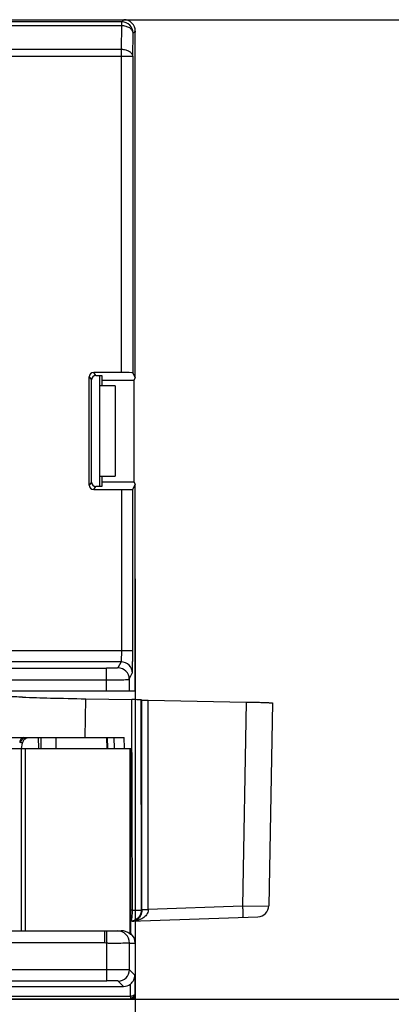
# Model space of a CAD drawing. Header units: millimetres. Extents: x 0 to 210, y 0 to 297.
# Tile 12 of 38: x 130.87 to 137.43, y 97.4 to 114.79. Entities that reach past the tile are written whole.
import ezdxf
from ezdxf.enums import TextEntityAlignment as Align

# ---------------------------------------------------------------- set-up
doc = ezdxf.new("R2010")
doc.units = ezdxf.units.MM
doc.header["$LTSCALE"] = 19.36
doc.layers.get('0').update_dxf_attribs({"linetype": 'CONTINUOUS'})
doc.layers.add('Z_DIM_2D', color=7, linetype='CONTINUOUS')
doc.styles.add('TEXTSTYLE_3', font='arial.ttf')
doc.dimstyles.new('DIMSTYLE_2', dxfattribs={"dimtxt": 2.1, "dimasz": 3.5, "dimexe": 1.5, "dimexo": 0, "dimgap": 0.525, "dimtad": 1, "dimdec": 1, "dimlfac": 2.5, "dimdsep": 46, "dimtxsty": 'TEXTSTYLE_3', "dimblk": '_FILLED', "dimblk1": '_FILLED', "dimblk2": '_FILLED', "dimcen": 0.09, "dimclrt": 5, "dimazin": 2, "dimtp": 0.3, "dimtm": 0.3, "dimtfac": 1, "dimtdec": 1, "dimtofl": 0, "dimtmove": 0, "dimatfit": 3, "dimldrblk": '_FILLED', "dimfxl": 0, "dimtolj": 1, "dimarcsym": 0})
doc.dimstyles.new('DIMSTYLE_3', dxfattribs={"dimtxt": 2.1, "dimasz": 3.5, "dimexe": 1.5, "dimexo": 0, "dimgap": 0.525, "dimtad": 1, "dimlfac": 2.5, "dimdsep": 46, "dimtxsty": 'TEXTSTYLE_3', "dimblk": '_FILLED', "dimblk1": '_FILLED', "dimblk2": '_FILLED', "dimcen": 0.09, "dimclrt": 5, "dimazin": 2, "dimtp": 0.5, "dimtm": 0.5, "dimtfac": 1, "dimtofl": 0, "dimtmove": 0, "dimatfit": 3, "dimldrblk": '_FILLED', "dimfxl": 0, "dimtolj": 1, "dimarcsym": 0})

# ---------------------------------------------------------------- blocks, each defined once
blk = doc.blocks.new('*D3')
at = {"layer": 'Z_DIM_2D', "color": 2, "linetype": 'Continuous', "transparency": 16777216}
for p, q in [((132.71, 114.794), (146.119, 114.794)), ((144.619, 114.794), (144.619, 106.14)), ((144.619, 97.486), (144.619, 106.14)), ((132.83, 97.486), (146.119, 97.486))]:
    blk.add_line(p, q, dxfattribs=at)
at = {"layer": 'Z_DIM_2D', "color": 5, "linetype": 'Continuous', "transparency": 16777216, "style": 'TEXTSTYLE_3'}
blk.add_text('43.3', height=2.1, rotation=90, dxfattribs=at).set_placement((144.094, 106.14), align=Align.CENTER)
blk = doc.blocks.new('_FILLED')
at = {"color": 0, "linetype": 'ByBlock'}
blk.add_solid([(0, 0), (-1, 0.125), (-1, -0.125)], dxfattribs=at)
blk = doc.blocks.new('_NONE')
blk = doc.blocks.new('*D4')
at = {"layer": 'Z_DIM_2D', "color": 2, "linetype": 'Continuous', "transparency": 16777216}
for p, q in [((132.91, 104.913), (132.91, 89.951)), ((40.576, 97.907), (40.576, 89.951)), ((40.576, 91.451), (86.743, 91.451)), ((132.91, 91.451), (86.743, 91.451))]:
    blk.add_line(p, q, dxfattribs=at)
at = {"layer": 'Z_DIM_2D', "color": 5, "linetype": 'Continuous', "transparency": 16777216, "style": 'TEXTSTYLE_3'}
blk.add_text('230', height=2.1, dxfattribs=at).set_placement((86.743, 91.976), align=Align.CENTER)

msp = doc.modelspace()

# ---------------------------------------------------------------- linework, layer by layer
at = {"color": 7, "linetype": 'Continuous'}
for p, q in [((121.6923, 114.7944), (132.71, 114.7944)), ((132.8718, 114.5562), (132.91, 114.5934)), ((132.91, 114.5934), (132.91, 114.5763)), ((132.91, 108.4654), (132.91, 114.5763)), ((132.0974, 106.5695), (132.0974, 108.4817)), ((132.1378, 106.6233), (132.1378, 108.4279)), ((132.6656, 108.5611), (132.1768, 108.5611)), ((132.2172, 108.5073), (132.3184, 108.5073)), ((132.2784, 108.5073), (132.2784, 106.5439)), ((132.3184, 108.5073), (132.3184, 108.3257)), ((132.3184, 108.4256), (132.8897, 108.4256)), ((132.8656, 108.5542), (132.9098, 108.4654)), ((132.8897, 108.4256), (132.9096, 108.4654)), ((132.8897, 106.6256), (132.8897, 108.4256)), ((132.5584, 108.3257), (132.2784, 108.3257)), ((132.5584, 108.3257), (132.5584, 106.7257)), ((132.2784, 106.7257), (132.5584, 106.7257)), ((132.3184, 106.7257), (132.3184, 106.5439)), ((132.1768, 106.4901), (132.6656, 106.4901)), ((132.3184, 106.5439), (132.2172, 106.5439)), ((132.3184, 106.6256), (132.8897, 106.6256)), ((132.9098, 106.5858), (132.8656, 106.497)), ((132.9096, 106.5858), (132.8897, 106.6256)), ((132.91, 102.9343), (132.9096, 106.5858)), ((128.4209, 102.9342), (132.91, 102.9342)), ((132.036, 102.7945), (132.8529, 102.7803)), ((132.8591, 99.0604), (132.8529, 102.7803)), ((133.0258, 102.7721), (133.0129, 102.7749)), ((133.1411, 102.7682), (134.8688, 102.737)), ((135.3319, 102.7205), (135.2694, 99.1375)), ((130.6318, 102.1084), (132.7167, 102.1084)), ((130.9031, 101.9183), (130.918, 102.0078)), ((131.1974, 102.1083), (131.1996, 101.9183)), ((128.4208, 101.9183), (132.83, 101.9183)), ((132.83, 98.6289), (132.83, 101.9183)), ((132.83, 98.8627), (135.0764, 98.9412)), ((130.0049, 98.6943), (132.6592, 98.6943)), ((132.91, 98.4783), (132.91, 97.5657)), ((132.4086, 98.0032), (93.3451, 98.0026)), ((129.669, 97.7126), (132.703, 97.7126)), ((129.469, 97.4857), (132.83, 97.4857))]:
    msp.add_line(p, q, dxfattribs=at)
at = {"color": 9, "linetype": 'Continuous'}
for p, q in [((132.6718, 114.7562), (127.8841, 114.7562)), ((132.6718, 114.6864), (127.8847, 114.6864)), ((132.6656, 114.2724), (132.6718, 114.6864)), ((132.71, 114.7944), (132.6718, 114.7562)), ((132.6718, 114.6864), (132.6718, 114.7562)), ((132.8656, 114.1423), (132.8718, 114.5562)), ((132.8656, 114.1423), (127.8734, 114.1423)), ((127.8754, 114.2724), (132.6656, 114.2724)), ((132.6656, 108.5611), (132.6656, 114.2724)), ((132.8656, 114.1423), (132.8656, 108.5542)), ((132.0974, 108.4817), (132.1378, 108.4279)), ((132.2172, 108.5073), (132.1768, 108.5611)), ((132.1378, 106.6233), (132.0974, 106.5695)), ((132.1768, 106.4901), (132.2172, 106.5439)), ((132.6656, 106.4901), (132.6656, 103.6474)), ((132.8656, 103.6473), (132.8656, 106.497)), ((128.4825, 103.6474), (132.8656, 103.6474)), ((132.6589, 103.4475), (128.4791, 103.4475)), ((132.6589, 103.4475), (132.6054, 103.3404)), ((126.0482, 103.3336), (132.4054, 103.3336)), ((132.4055, 102.9342), (132.4054, 103.3336)), ((132.8053, 103.1406), (132.8588, 103.2476)), ((126.0529, 103.1265), (132.4054, 103.1265)), ((132.8053, 103.1406), (132.8055, 102.9342)), ((132.0237, 102.1084), (132.036, 102.7945)), ((133.0185, 99.0625), (133.0129, 102.7749)), ((133.0258, 99.0735), (133.0258, 102.7721)), ((133.1411, 99.0735), (133.1411, 102.7682)), ((134.8688, 102.737), (134.8059, 99.1316)), ((131.2515, 101.9183), (131.2494, 102.1084)), ((131.5067, 102.1083), (131.5064, 101.9183)), ((132.416, 101.9183), (132.4094, 102.1083)), ((132.4126, 102.1083), (132.4192, 101.9183)), ((132.5327, 102.1083), (132.5384, 101.9179)), ((132.7223, 101.9229), (132.7167, 102.1084)), ((130.8982, 101.9183), (130.8982, 98.6943)), ((130.9669, 101.9183), (130.9669, 98.6943)), ((132.814, 101.9183), (132.814, 98.6408)), ((132.8591, 99.0604), (132.83, 99.0593)), ((133.0258, 99.0626), (133.0185, 99.0625)), ((133.0258, 99.0735), (133.1411, 99.0735)), ((134.8059, 99.1316), (133.1411, 99.0735)), ((134.8059, 99.1316), (135.2694, 99.1375)), ((132.3758, 98.487), (132.3758, 98.6942)), ((130.0472, 98.487), (132.3758, 98.487)), ((132.4086, 97.8105), (132.4084, 98.4787)), ((132.8083, 98.4783), (132.91, 98.4783)), ((132.8086, 98.007), (132.8083, 98.4783)), ((132.9044, 97.9112), (132.8086, 98.007)), ((93.3451, 97.8105), (132.4087, 97.8105)), ((132.6086, 97.8071), (132.703, 97.7126)), ((132.9044, 97.9112), (132.9044, 97.5713)), ((132.8244, 97.532), (132.8244, 97.7537)), ((132.8244, 97.532), (129.669, 97.532)), ((129.669, 97.492), (132.8237, 97.492)), ((132.8237, 97.492), (132.8266, 97.492)), ((132.824, 97.5039), (132.8238, 97.4924)), ((132.8244, 97.532), (132.824, 97.5039)), ((132.83, 97.4857), (132.8292, 97.4865)), ((132.8608, 97.5129), (132.8683, 97.5166))]:
    msp.add_line(p, q, dxfattribs=at)
at = {"color": 7, "linetype": 'Continuous'}
for points in [[(130.9181, 102.0078), (130.9189, 102.0123), (130.9227, 102.0265), (130.9284, 102.0405), (130.936, 102.054), (130.9455, 102.0666), (130.9569, 102.0782), (130.9701, 102.0884)], [(130.9701, 102.0884), (130.9849, 102.0967), (131.0011, 102.1031)]]:
    msp.add_lwpolyline(points, dxfattribs=at)
at = {"color": 9, "linetype": 'Continuous'}
for centre, radius, start, end in [((132.6717, 114.5561), 0.2001, 0.0275, 89.97251), ((132.6588, 103.2474), 0.2001, 0.05546, 89.97098), ((132.6053, 103.1404), 0.2001, 0.05546, 89.97097), ((136.6568, 99.0735), 3.6311, 180.00007, 180.17191), ((134.3826, 99.0475), 1.2418, 178.80332, 179.11749), ((132.8435, 99.2831), 0.4197, 271.99737, 275.91123), ((132.5923, 98.4783), 0.216, 0.00017, 89.99533), ((132.6085, 98.0071), 0.2, 270.02045, 359.97894)]:
    msp.add_arc(centre, radius, start, end, dxfattribs=at)
at = {"color": 7, "linetype": 'Continuous'}
for centre, radius, start, end in [((132.7102, 114.5947), 0.1997, 359.63866, 89.98498), ((135.0694, 99.141), 0.2, 272.00063, 359), ((132.6589, 98.4422), 0.2521, 52.00928, 89.93094), ((132.6942, 98.4783), 0.2158, 359.98277, 50.95237), ((132.8241, 97.5728), 0.0809, 271.73275, 278.14837), ((132.83, 97.5657), 0.08, 303.74557, 0.0045)]:
    msp.add_arc(centre, radius, start, end, dxfattribs=at)
for centre, major_axis, ratio, start_param, end_param in [((132.1769, 108.4816), (-0.0477, 0.0636), 0.9990488, -0.6429591, 0.9269237), ((132.2172, 108.4278), (0.0477, -0.0636), 0.9990488, 2.4986336, 4.0685164), ((132.6656, 108.5541), (0.2, 0), 0.0349208, 0.0174533, 1.5707963), ((132.1769, 106.5696), (0.0477, 0.0636), 0.9990488, -4.0685164, -2.4986336), ((132.2172, 106.6234), (0.0477, 0.0636), 0.9990488, -4.0685164, -2.4986336), ((132.6656, 106.4971), (0.2, 0), 0.0349208, -1.5707963, -0.0174533), ((133.1453, 102.7702), (0.12, -0.0021), 0.0174497, -3.0540215, -1.6053982), ((132.703, 97.9127), (-0.1415, 0.1415), 0.9996955, -3.9268385, -3.2748869)]:
    msp.add_ellipse(centre, major_axis=major_axis, ratio=ratio, start_param=start_param, end_param=end_param, dxfattribs=at)
at = {"color": 9, "linetype": 'Continuous'}
for points, knots in [([(132.8718, 114.5562), (132.8714, 114.5735), (132.8581, 114.611), (132.8113, 114.6526), (132.7466, 114.6797), (132.6974, 114.6862), (132.6718, 114.6864)], [0, 0, 0, 0, 0.2001133, 0.4331741, 0.7047313, 1, 1, 1, 1]), ([(132.6656, 114.2724), (132.6912, 114.2722), (132.7404, 114.2657), (132.8051, 114.2387), (132.8519, 114.1971), (132.8652, 114.1596), (132.8656, 114.1423)], [0, 0, 0, 0, 0.2952014, 0.5667764, 0.7998709, 1, 1, 1, 1]), ([(132.6656, 103.6474), (132.6656, 103.6224), (132.6654, 103.5861), (132.6646, 103.5398), (132.6638, 103.5101), (132.6627, 103.4856), (132.662, 103.4666), (132.6602, 103.4552), (132.6601, 103.4487), (132.6589, 103.4475)], [0, 0, 0, 0, 0.3737503, 0.5441314, 0.6943869, 0.8188181, 0.9130503, 0.9742275, 1, 1, 1, 1]), ([(132.8588, 103.2476), (132.8603, 103.2506), (132.8598, 103.2627), (132.8621, 103.2862), (132.8626, 103.3237), (132.8638, 103.3728), (132.8645, 103.4322), (132.8654, 103.5248), (132.8656, 103.5975), (132.8656, 103.6473)], [0, 0, 0, 0, 0.0251417, 0.0861331, 0.1803357, 0.3048317, 0.4552231, 0.6257903, 1, 1, 1, 1]), ([(132.6054, 103.3404), (132.6051, 103.34), (132.6031, 103.3396), (132.6, 103.3389), (132.5945, 103.3384), (132.5839, 103.3375), (132.5667, 103.3365), (132.542, 103.3355), (132.5124, 103.3347), (132.4664, 103.3338), (132.4303, 103.3336), (132.4054, 103.3336)], [0, 0, 0, 0, 0.0077787, 0.0253513, 0.0524342, 0.088478, 0.1850739, 0.3103144, 0.4593204, 0.6272007, 1, 1, 1, 1]), ([(132.4054, 103.1265), (132.4311, 103.1265), (132.4816, 103.1266), (132.555, 103.1274), (132.6227, 103.1287), (132.6823, 103.1304), (132.7314, 103.1324), (132.7651, 103.1344), (132.7852, 103.1363), (132.7955, 103.1375), (132.8014, 103.1388), (132.8049, 103.1397), (132.8053, 103.1406)], [0, 0, 0, 0, 0.1925908, 0.377954, 0.5491323, 0.6997044, 0.8240337, 0.9174867, 0.951511, 0.9766542, 0.992741, 1, 1, 1, 1]), ([(130.9364, 102.1084), (130.929, 102.1084), (130.9121, 102.1032), (130.892, 102.0829), (130.8773, 102.0538), (130.8718, 102.0312), (130.8699, 102.0194)], [0, 0, 0, 0, 0.1875521, 0.4198188, 0.6994719, 1, 1, 1, 1]), ([(130.8889, 102.019), (130.8874, 102.0191), (130.8811, 102.0193), (130.8748, 102.0193), (130.8699, 102.0194)], [0, 0, 0, 0, 0.2300966, 1, 1, 1, 1]), ([(130.8889, 102.019), (130.8929, 102.0398), (130.9079, 102.0778), (130.9424, 102.1028), (130.96, 102.1068)], [0, 0, 0, 0, 0.541122, 1, 1, 1, 1]), ([(130.9181, 102.0078), (130.9185, 102.011), (130.9113, 102.0161), (130.9012, 102.0177), (130.8933, 102.0187), (130.8889, 102.019)], [0, 0, 0, 0, 0.2929688, 0.5888041, 1, 1, 1, 1]), ([(133.0185, 99.0624), (133.0185, 99.0368), (133.0088, 98.9853), (132.9668, 98.9198), (132.9041, 98.8752), (132.8542, 98.8635), (132.8294, 98.8627)], [0, 0, 0, 0, 0.2540688, 0.5056748, 0.7540082, 1, 1, 1, 1]), ([(132.8495, 98.9013), (132.8544, 98.9242), (132.8597, 98.9774), (132.8601, 99.0306), (132.8591, 99.0604)], [0, 0, 0, 0, 0.4395837, 1, 1, 1, 1]), ([(133.0258, 99.0627), (133.0256, 99.0304), (133.0141, 98.9724), (132.9684, 98.908), (132.9147, 98.8727), (132.8763, 98.8643), (132.8582, 98.8637)], [0, 0, 0, 0, 0.3389671, 0.5979768, 0.8091159, 1, 1, 1, 1]), ([(132.8591, 99.0604), (132.8785, 99.0604), (132.9145, 99.0606), (132.9624, 99.0606), (132.996, 99.0617), (133.0133, 99.0614), (133.0185, 99.0625)], [0, 0, 0, 0, 0.3637827, 0.6780002, 0.9001213, 1, 1, 1, 1]), ([(133.141, 99.0666), (133.1405, 99.0352), (133.1166, 98.9743), (133.0478, 98.9152), (132.9694, 98.8798), (132.9143, 98.8685), (132.8868, 98.8657)], [0, 0, 0, 0, 0.2695905, 0.5213262, 0.7628248, 1, 1, 1, 1]), ([(133.141, 99.0666), (133.1269, 99.0666), (133.1008, 99.0662), (133.0661, 99.0657), (133.042, 99.0639), (133.0294, 99.0639), (133.0258, 99.0626)], [0, 0, 0, 0, 0.3656668, 0.6791764, 0.9000362, 1, 1, 1, 1]), ([(134.8059, 99.1316), (134.8068, 99.1071), (134.8078, 99.0706), (134.8086, 99.0236), (134.809, 98.9922), (134.8085, 98.9673), (134.8086, 98.9475), (134.8069, 98.9389), (134.8071, 98.9318), (134.8059, 98.9317)], [0, 0, 0, 0, 0.3674674, 0.5461835, 0.7058487, 0.8352512, 0.928365, 0.982077, 1, 1, 1, 1]), ([(132.8294, 98.8627), (132.8344, 98.8629), (132.8447, 98.878), (132.8474, 98.8916), (132.8495, 98.9013)], [0, 0, 0, 0, 0.3321369, 1, 1, 1, 1]), ([(132.8083, 98.4783), (132.8077, 98.4776), (132.8043, 98.4775), (132.7983, 98.4764), (132.7881, 98.476), (132.7679, 98.4748), (132.7341, 98.4738), (132.6849, 98.4726), (132.6251, 98.4717), (132.5699, 98.4711), (132.5221, 98.4708), (132.491, 98.4706), (132.4656, 98.4706), (132.4462, 98.4699), (132.4271, 98.4736), (132.4148, 98.4775), (132.4084, 98.4787)], [0, 0, 0, 0, 0.0066784, 0.022557, 0.047601, 0.081602, 0.1751408, 0.2996563, 0.4504531, 0.6218462, 0.7132746, 0.8073857, 0.8551706, 0.9033129, 0.9515419, 1, 1, 1, 1]), ([(132.8086, 98.007), (132.8078, 98.0066), (132.8047, 98.0068), (132.7986, 98.0061), (132.7886, 98.006), (132.7683, 98.0054), (132.7346, 98.0049), (132.6854, 98.0043), (132.6259, 98.0039), (132.5324, 98.0034), (132.4591, 98.0032), (132.4086, 98.0032)], [0, 0, 0, 0, 0.00643, 0.0221226, 0.0469874, 0.0809317, 0.1745132, 0.2992738, 0.4500364, 0.6213124, 1, 1, 1, 1]), ([(132.6086, 97.8071), (132.6076, 97.8081), (132.6013, 97.8072), (132.5904, 97.809), (132.5716, 97.8089), (132.5472, 97.8096), (132.5173, 97.8099), (132.4706, 97.8104), (132.4339, 97.8105), (132.4087, 97.8105)], [0, 0, 0, 0, 0.0223217, 0.0811452, 0.1745325, 0.2989835, 0.4497193, 0.6211743, 1, 1, 1, 1]), ([(132.824, 97.5039), (132.8276, 97.504), (132.8404, 97.5047), (132.8526, 97.509), (132.8608, 97.5129)], [0, 0, 0, 0, 0.2836719, 1, 1, 1, 1]), ([(132.8805, 97.5516), (132.8765, 97.5499), (132.8581, 97.5425), (132.8391, 97.5367), (132.8244, 97.532)], [0, 0, 0, 0, 0.2191469, 1, 1, 1, 1]), ([(132.8806, 97.5151), (132.8801, 97.5147), (132.8763, 97.5125), (132.8717, 97.5152), (132.8683, 97.5166)], [0, 0, 0, 0, 0.1374353, 1, 1, 1, 1]), ([(132.9044, 97.5713), (132.9042, 97.5674), (132.8959, 97.5585), (132.8866, 97.5543), (132.8805, 97.5516)], [0, 0, 0, 0, 0.3704318, 1, 1, 1, 1])]:
    msp.add_open_spline(points, degree=3, knots=knots, dxfattribs=at)
at = {"color": 7, "linetype": 'Continuous'}
for points, knots in [([(130.9184, 102.8238), (130.8969, 102.8243), (130.827, 102.8261), (130.757, 102.8282), (130.7086, 102.8308)], [0, 0, 0, 0, 0.3072488, 1, 1, 1, 1]), ([(130.9184, 102.8238), (131.0826, 102.8171), (131.455, 102.8061), (131.8276, 102.7982), (132.0358, 102.7945)], [0, 0, 0, 0, 0.441128, 1, 1, 1, 1]), ([(133.0129, 102.7749), (133.0076, 102.776), (132.9903, 102.7761), (132.9565, 102.7781), (132.9084, 102.7791), (132.8723, 102.7799), (132.8529, 102.7803)], [0, 0, 0, 0, 0.1000061, 0.3222636, 0.6364766, 1, 1, 1, 1]), ([(134.8688, 102.737), (134.8992, 102.7364), (134.9587, 102.7352), (135.0448, 102.7332), (135.1239, 102.7311), (135.1929, 102.7289), (135.2431, 102.727), (135.2763, 102.7254), (135.2956, 102.7244), (135.3104, 102.7233), (135.3221, 102.7227), (135.3274, 102.7213), (135.3318, 102.7213), (135.3319, 102.7205)], [0, 0, 0, 0, 0.1966622, 0.3849259, 0.5576117, 0.7085556, 0.8321555, 0.8822575, 0.9239117, 0.9567574, 0.9804605, 0.9948544, 1, 1, 1, 1]), ([(132.4084, 98.4787), (132.4067, 98.4926), (132.4085, 98.5204), (132.4087, 98.5603), (132.4081, 98.5973), (132.4085, 98.6295), (132.4081, 98.6561), (132.4087, 98.6735), (132.4084, 98.6847), (132.4087, 98.689), (132.407, 98.6943), (132.4083, 98.6943)], [0, 0, 0, 0, 0.1951137, 0.383717, 0.5571882, 0.7088855, 0.8328038, 0.9244832, 0.9572349, 0.980907, 1, 1, 1, 1]), ([(132.83, 98.6289), (132.83, 98.6286), (132.8275, 98.6298), (132.8242, 98.6332), (132.818, 98.6377), (132.814, 98.6408)], [0, 0, 0, 0, 0.0507357, 0.2361381, 1, 1, 1, 1]), ([(132.8244, 97.7537), (132.8496, 97.7729), (132.8898, 97.8216), (132.904, 97.8825), (132.9044, 97.9112)], [0, 0, 0, 0, 0.5253738, 1, 1, 1, 1])]:
    msp.add_open_spline(points, degree=3, knots=knots, dxfattribs=at)
at = {"color": 9, "linetype": 'Continuous'}
for points in [[(132.3758, 98.487), (132.387, 98.487), (132.3975, 98.4815), (132.4084, 98.4787)], [(132.8356, 97.4928), (132.8521, 97.4952), (132.8687, 97.5033), (132.8806, 97.5151)], [(132.8805, 97.5516), (132.8789, 97.5394), (132.875, 97.527), (132.8683, 97.5166)], [(132.8806, 97.5151), (132.8951, 97.5294), (132.9043, 97.5509), (132.9044, 97.5713)]]:
    msp.add_open_spline(points, degree=3, dxfattribs=at)
at = {"color": 7, "linetype": 'Continuous'}
msp.add_open_spline([(132.83, 97.4857), (132.8455, 97.4857), (132.8616, 97.4906), (132.8744, 97.4992)], degree=3, dxfattribs=at)

# ---------------------------------------------------------------- dimensions: what is measured, and where the dimension line sits
at = {"layer": 'Z_DIM_2D', "color": 2, "linetype": 'Continuous'}
for base, p1, p2, angle, dimstyle, picture, middle in [((144.6192, 97.4857), (132.71, 114.7944), (132.83, 97.4857), 270, 'DIMSTYLE_2', '*D3', (144.6192, 106.0866)), ((132.9096, 91.4506), (40.576, 97.9067), (132.9096, 104.9135), 360, 'DIMSTYLE_3', '*D4', (86.7159, 91.4506))]:
    dim = msp.add_linear_dim(base=base, p1=p1, p2=p2, angle=angle, dimstyle=dimstyle, override={"dimblk1": 'NONE', "dimblk2": 'NONE', "dimsah": 1}, dxfattribs=at)
    dim.commit()
    dim.dimension.update_dxf_attribs({"geometry": picture, "text_midpoint": middle, "dimtype": 160})

doc.saveas('drawing.dxf')
